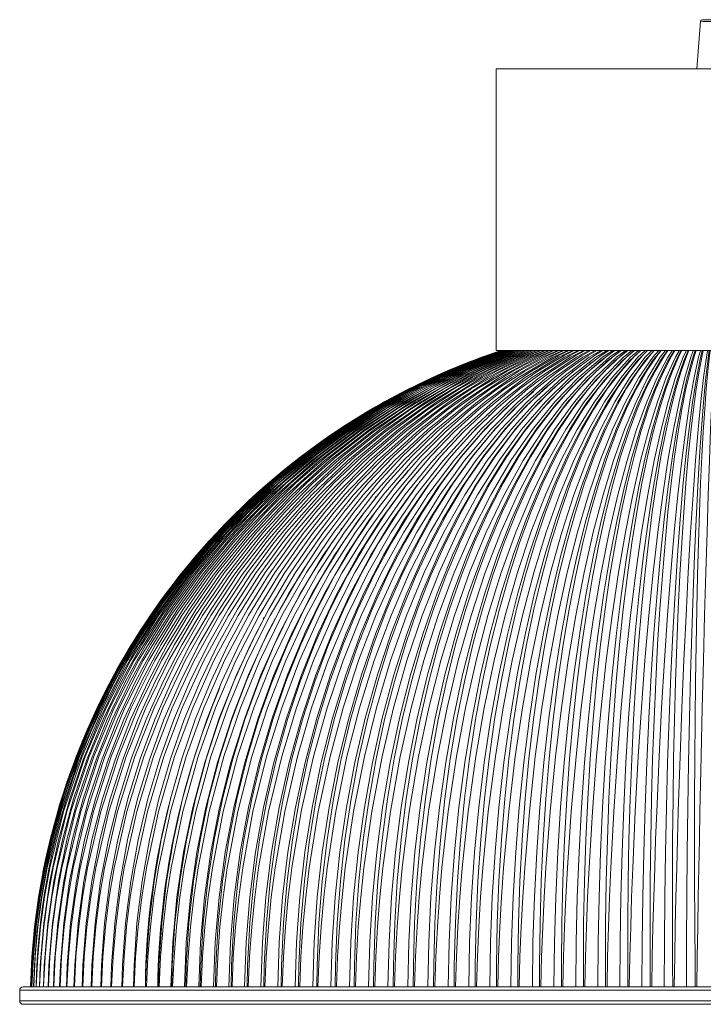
# Model space of a CAD drawing. Header units: millimetres. Extents: x -208 to 649, y -1708 to 186.
# Tile 9 of 22: x 251 to 445, y -1706 to -1426. Entities that reach past the tile are written whole.
import ezdxf

# ---------------------------------------------------------------- set-up
doc = ezdxf.new("R2010")
doc.units = ezdxf.units.MM

msp = doc.modelspace()

# ---------------------------------------------------------------- linework, layer by layer
at = {"color": 7, "linetype": 'Continuous', "lineweight": 15}
for p, q in [((444.31, -1426.47), (443.23, -1440.01)), ((444.81, -1426.01), (447.25, -1426.01)), ((386.21, -1440.01), (386.21, -1520.01)), ((513.21, -1440.01), (386.21, -1440.01)), ((513.21, -1520.01), (386.21, -1520.01)), ((417.69, -1521.6), (417.42, -1521.8)), ((413.1, -1523.6), (412.84, -1523.8)), ((408.19, -1525.83), (407.89, -1526.06)), ((402.83, -1528.41), (402.55, -1528.64)), ((397.12, -1531.3), (396.81, -1531.57)), ((390.94, -1534.64), (390.64, -1534.91)), ((384.29, -1538.48), (383.99, -1538.76)), ((377.14, -1542.92), (376.81, -1543.25)), ((369.4, -1548.14), (369.09, -1548.47)), ((361.1, -1554.25), (360.79, -1554.6)), ((352.09, -1561.6), (351.79, -1561.97)), ((342.33, -1570.54), (342.04, -1570.94)), ((331.77, -1581.61), (331.5, -1582.04)), ((320.2, -1596), (319.97, -1596.44)), ((251.71, -1700.92), (647.71, -1700.92)), ((250.71, -1701.92), (250.71, -1704.92)), ((647.71, -1705.92), (251.71, -1705.92))]:
    msp.add_line(p, q, dxfattribs=at)
at = {"color": 8, "linetype": 'Continuous', "lineweight": 15}
for p, q in [((648.71, -1701.92), (250.71, -1701.92)), ((250.71, -1704.92), (648.71, -1704.92))]:
    msp.add_line(p, q, dxfattribs=at)
at = {"color": 7, "linetype": 'Continuous', "lineweight": 15, "flags": 128}
for points in [[(387.76, -1520.12), (382.02, -1521.98), (368.03, -1527.75), (354.54, -1534.58), (341.53, -1542.48), (329.25, -1551.31), (317.69, -1561.06), (306.91, -1571.68), (296.92, -1583.16), (287.91, -1595.31), (279.82, -1608.19), (272.79, -1621.59), (266.81, -1635.48), (261.55, -1651.07), (259.4, -1659.07), (257.59, -1667.16), (256.09, -1675.49), (254.96, -1683.89), (254.18, -1692.38), (253.78, -1700.92)], [(387.81, -1520.12), (382.07, -1521.98), (368.1, -1527.75), (354.62, -1534.58), (341.62, -1542.48), (329.35, -1551.31), (317.79, -1561.06), (307.02, -1571.68), (297.04, -1583.16), (288.03, -1595.31), (279.94, -1608.19), (272.91, -1621.59), (266.93, -1635.48), (261.67, -1651.07), (259.51, -1659.07), (257.7, -1667.16), (256.2, -1675.49), (255.07, -1683.89), (254.29, -1692.38), (253.88, -1700.92)], [(387.93, -1520.12), (382.2, -1521.98), (368.26, -1527.75), (354.8, -1534.58), (341.83, -1542.48), (329.58, -1551.31), (318.04, -1561.06), (307.28, -1571.68), (297.32, -1583.16), (288.32, -1595.31), (280.24, -1608.19), (273.22, -1621.59), (267.25, -1635.48), (261.99, -1651.07), (259.83, -1659.07), (258.02, -1667.16), (256.52, -1675.49), (255.38, -1683.89), (254.6, -1692.38), (254.19, -1700.92)], [(388.12, -1520.12), (382.41, -1521.98), (368.51, -1527.75), (355.05, -1534.6), (342.15, -1542.48), (329.93, -1551.31), (318.43, -1561.06), (307.67, -1571.71), (297.76, -1583.16), (288.76, -1595.35), (280.73, -1608.19), (273.72, -1621.59), (267.76, -1635.48), (262.49, -1651.13), (258.55, -1667.16), (257.05, -1675.5), (255.91, -1683.89), (255.12, -1692.39), (254.71, -1700.92)], [(388.37, -1520.12), (382.68, -1521.98), (368.84, -1527.75), (355.43, -1534.6), (342.59, -1542.48), (330.42, -1551.31), (318.96, -1561.06), (308.24, -1571.71), (298.37, -1583.16), (289.4, -1595.35), (281.39, -1608.19), (274.41, -1621.59), (268.47, -1635.48), (263.21, -1651.13), (259.28, -1667.16), (257.78, -1675.5), (256.64, -1683.89), (255.85, -1692.39), (255.44, -1700.92)], [(256.31, -1700.92), (256.54, -1694.89), (257.56, -1682.87), (259.3, -1670.94), (261.77, -1659.14), (264.95, -1647.52), (268.83, -1636.12), (273.4, -1624.98), (278.64, -1614.15), (284.53, -1603.67), (291.05, -1593.58), (298.17, -1583.91), (305.86, -1574.7), (314.11, -1565.99), (322.86, -1557.81), (332.1, -1550.19), (341.79, -1543.17), (351.89, -1536.75), (362.36, -1530.98), (373.16, -1525.88), (384.25, -1521.45), (388.47, -1520.07)], [(388.68, -1520.12), (383.03, -1521.98), (369.25, -1527.75), (355.92, -1534.6), (343.14, -1542.48), (331.03, -1551.31), (319.63, -1561.06), (308.96, -1571.71), (299.14, -1583.16), (290.21, -1595.35), (282.24, -1608.19), (275.29, -1621.59), (269.37, -1635.48), (264.13, -1651.13), (260.21, -1667.16), (258.72, -1675.5), (257.58, -1683.89), (256.79, -1692.39), (256.38, -1700.92)], [(257.44, -1700.92), (257.67, -1694.89), (258.68, -1682.87), (260.41, -1670.94), (262.85, -1659.14), (266.01, -1647.52), (269.87, -1636.12), (274.41, -1624.98), (279.62, -1614.15), (285.47, -1603.67), (291.95, -1593.58), (299.03, -1583.91), (306.68, -1574.7), (314.87, -1565.99), (323.58, -1557.81), (332.76, -1550.19), (342.39, -1543.17), (352.43, -1536.75), (362.84, -1530.98), (373.59, -1525.88), (384.62, -1521.45), (388.81, -1520.07)], [(388.95, -1520.16), (383.45, -1521.98), (369.76, -1527.75), (356.5, -1534.6), (343.8, -1542.48), (331.77, -1551.31), (320.43, -1561.06), (309.83, -1571.71), (300.07, -1583.16), (291.19, -1595.35), (283.27, -1608.19), (276.35, -1621.59), (270.46, -1635.48), (265.25, -1651.13), (261.35, -1667.16), (259.86, -1675.5), (258.73, -1683.89), (257.94, -1692.39), (257.52, -1700.92)], [(258.78, -1700.92), (259, -1694.89), (260, -1682.87), (261.71, -1670.94), (264.14, -1659.14), (267.27, -1647.52), (271.1, -1636.12), (275.61, -1624.98), (280.78, -1614.15), (286.59, -1603.67), (293.02, -1593.58), (300.05, -1583.91), (307.64, -1574.7), (315.78, -1565.99), (324.42, -1557.81), (333.55, -1550.19), (343.11, -1543.17), (353.09, -1536.75), (363.43, -1530.98), (374.1, -1525.88), (385.05, -1521.45), (389.22, -1520.07)], [(389.51, -1520.12), (383.93, -1521.98), (370.35, -1527.75), (357.19, -1534.6), (344.58, -1542.48), (332.64, -1551.31), (321.38, -1561.06), (310.86, -1571.71), (301.16, -1583.16), (292.34, -1595.35), (284.47, -1608.19), (277.6, -1621.59), (271.75, -1635.48), (266.57, -1651.13), (262.69, -1667.16), (261.21, -1675.5), (260.08, -1683.89), (259.29, -1692.39), (258.87, -1700.92)], [(260.32, -1700.92), (260.54, -1694.89), (261.52, -1682.87), (263.22, -1670.94), (265.62, -1659.14), (268.73, -1647.52), (272.52, -1636.12), (276.99, -1624.98), (282.12, -1614.15), (287.88, -1603.67), (294.26, -1593.58), (301.22, -1583.91), (308.76, -1574.7), (316.83, -1565.99), (325.41, -1557.81), (334.46, -1550.19), (343.95, -1543.17), (353.84, -1536.75), (364.1, -1530.98), (374.69, -1525.88), (385.56, -1521.45), (389.69, -1520.07)], [(390.02, -1520.12), (384.49, -1521.98), (371.02, -1527.75), (357.98, -1534.6), (345.47, -1542.48), (333.63, -1551.31), (322.46, -1561.06), (312.03, -1571.71), (302.4, -1583.16), (293.66, -1595.35), (285.85, -1608.19), (279.03, -1621.59), (273.23, -1635.48), (268.09, -1651.13), (264.23, -1667.16), (262.75, -1675.5), (261.63, -1683.89), (260.84, -1692.39), (260.43, -1700.92)], [(262.06, -1700.92), (262.28, -1694.89), (263.25, -1682.87), (264.92, -1670.94), (267.3, -1659.14), (270.38, -1647.52), (274.13, -1636.12), (278.56, -1624.98), (283.63, -1614.15), (289.34, -1603.67), (295.66, -1593.58), (302.56, -1583.91), (310.03, -1574.7), (318.02, -1565.99), (326.52, -1557.81), (335.49, -1550.19), (344.9, -1543.17), (354.7, -1536.75), (364.87, -1530.98), (375.36, -1525.88), (386.13, -1521.45), (390.23, -1520.07)], [(390.6, -1520.12), (385.12, -1521.98), (371.78, -1527.75), (358.86, -1534.6), (346.48, -1542.48), (334.74, -1551.31), (323.68, -1561.06), (313.34, -1571.71), (303.81, -1583.16), (295.15, -1595.35), (287.41, -1608.19), (280.65, -1621.59), (274.89, -1635.48), (269.79, -1651.13), (265.96, -1667.16), (264.5, -1675.5), (263.38, -1683.89), (262.6, -1692.39), (262.18, -1700.92)], [(264.01, -1700.92), (264.22, -1694.89), (265.17, -1682.87), (266.83, -1670.94), (269.18, -1659.14), (272.22, -1647.52), (275.93, -1636.12), (280.31, -1624.98), (285.33, -1614.15), (290.98, -1603.67), (297.23, -1593.58), (304.06, -1583.91), (311.45, -1574.7), (319.36, -1565.99), (327.77, -1557.81), (336.65, -1550.19), (345.95, -1543.17), (355.66, -1536.75), (365.72, -1530.98), (376.11, -1525.88), (386.77, -1521.45), (390.83, -1520.07)], [(391.24, -1520.12), (385.82, -1521.98), (372.62, -1527.75), (359.84, -1534.6), (347.59, -1542.48), (335.98, -1551.31), (325.04, -1561.06), (314.81, -1571.71), (305.37, -1583.16), (296.8, -1595.35), (289.14, -1608.19), (282.45, -1621.59), (276.75, -1635.48), (271.7, -1651.13), (267.9, -1667.16), (266.45, -1675.5), (265.34, -1683.89), (264.56, -1692.39), (264.14, -1700.92)], [(266.15, -1700.92), (266.36, -1694.89), (267.3, -1682.87), (268.93, -1670.94), (271.25, -1659.14), (274.25, -1647.52), (277.92, -1636.12), (282.24, -1624.98), (287.2, -1614.15), (292.78, -1603.67), (298.96, -1593.58), (305.71, -1583.91), (313.01, -1574.7), (320.83, -1565.99), (329.15, -1557.81), (337.92, -1550.19), (347.13, -1543.17), (356.72, -1536.75), (366.67, -1530.98), (376.94, -1525.88), (387.48, -1521.45), (391.49, -1520.07)], [(391.94, -1520.12), (386.59, -1521.98), (373.55, -1527.75), (360.92, -1534.6), (348.81, -1542.48), (337.34, -1551.31), (326.53, -1561.06), (316.41, -1571.71), (307.09, -1583.16), (298.62, -1595.35), (291.04, -1608.19), (284.42, -1621.59), (278.79, -1635.48), (273.79, -1651.13), (270.03, -1667.16), (268.59, -1675.5), (267.49, -1683.89), (266.71, -1692.39), (266.3, -1700.92)], [(268.49, -1700.92), (268.7, -1694.89), (269.62, -1682.87), (271.22, -1670.94), (273.51, -1659.14), (276.47, -1647.52), (280.09, -1636.12), (284.35, -1624.98), (289.25, -1614.15), (294.75, -1603.67), (300.85, -1593.58), (307.52, -1583.91), (314.72, -1574.7), (322.45, -1565.99), (330.66, -1557.81), (339.32, -1550.19), (348.41, -1543.17), (357.88, -1536.75), (367.7, -1530.98), (377.84, -1525.88), (388.26, -1521.45), (392.22, -1520.07)], [(392.7, -1520.12), (387.42, -1521.98), (374.55, -1527.75), (362.09, -1534.6), (350.14, -1542.48), (338.82, -1551.31), (328.15, -1561.06), (318.17, -1571.71), (308.96, -1583.16), (300.59, -1595.35), (293.11, -1608.19), (286.58, -1621.59), (281.01, -1635.48), (276.07, -1651.13), (272.35, -1667.16), (270.93, -1675.5), (269.83, -1683.89), (269.07, -1692.39), (268.65, -1700.92)], [(271.03, -1700.92), (271.23, -1694.89), (272.13, -1682.87), (273.71, -1670.94), (275.96, -1659.14), (278.87, -1647.52), (282.44, -1636.12), (286.64, -1624.98), (291.46, -1614.15), (296.89, -1603.67), (302.9, -1593.58), (309.47, -1583.91), (316.58, -1574.7), (324.2, -1565.99), (332.29, -1557.81), (340.83, -1550.19), (349.79, -1543.17), (359.14, -1536.75), (368.83, -1530.98), (378.83, -1525.88), (389.1, -1521.45), (393.01, -1520.07)], [(393.53, -1520.12), (388.32, -1521.98), (375.64, -1527.75), (363.36, -1534.6), (351.58, -1542.48), (340.42, -1551.31), (329.9, -1561.06), (320.06, -1571.71), (310.98, -1583.16), (302.73, -1595.35), (295.35, -1608.19), (288.9, -1621.59), (283.41, -1635.48), (278.53, -1651.13), (274.86, -1667.16), (273.45, -1675.5), (272.37, -1683.89), (271.61, -1692.39), (271.2, -1700.92)], [(273.75, -1700.92), (273.95, -1694.89), (274.83, -1682.87), (276.38, -1670.94), (278.6, -1659.14), (281.46, -1647.52), (284.97, -1636.12), (289.1, -1624.98), (293.85, -1614.15), (299.19, -1603.67), (305.11, -1593.58), (311.58, -1583.91), (318.58, -1574.7), (326.08, -1565.99), (334.05, -1557.81), (342.47, -1550.19), (351.29, -1543.17), (360.49, -1536.75), (370.04, -1530.98), (379.89, -1525.88), (390.01, -1521.45), (393.85, -1520.07)], [(394.41, -1520.12), (389.29, -1521.98), (376.81, -1527.75), (364.72, -1534.6), (353.13, -1542.48), (342.14, -1551.31), (331.78, -1561.06), (322.09, -1571.71), (313.15, -1583.16), (305.02, -1595.35), (297.75, -1608.19), (291.4, -1621.59), (285.99, -1635.48), (281.18, -1651.13), (277.56, -1667.16), (276.17, -1675.5), (275.1, -1683.89), (274.35, -1692.39), (273.94, -1700.92)], [(276.67, -1700.92), (276.86, -1694.89), (277.72, -1682.87), (279.24, -1670.94), (281.41, -1659.14), (284.23, -1647.52), (287.67, -1636.12), (291.74, -1624.98), (296.41, -1614.15), (301.66, -1603.67), (307.48, -1593.58), (313.84, -1583.91), (320.72, -1574.7), (328.1, -1565.99), (335.94, -1557.81), (344.21, -1550.19), (352.89, -1543.17), (361.94, -1536.75), (371.33, -1530.98), (381.02, -1525.88), (390.98, -1521.45), (394.76, -1520.07)], [(395.35, -1520.12), (390.32, -1521.98), (378.05, -1527.75), (366.17, -1534.6), (354.77, -1542.48), (343.97, -1551.31), (333.78, -1561.06), (324.25, -1571.71), (315.47, -1583.16), (307.47, -1595.35), (300.32, -1608.19), (294.07, -1621.59), (288.75, -1635.48), (284.01, -1651.13), (280.44, -1667.16), (279.07, -1675.5), (278.02, -1683.89), (277.27, -1692.39), (276.86, -1700.92)], [(279.77, -1700.92), (279.95, -1694.89), (280.79, -1682.87), (282.28, -1670.94), (284.41, -1659.14), (287.17, -1647.52), (290.55, -1636.12), (294.54, -1624.98), (299.12, -1614.15), (304.28, -1603.67), (309.99, -1593.58), (316.24, -1583.91), (323, -1574.7), (330.24, -1565.99), (337.94, -1557.81), (346.07, -1550.19), (354.6, -1543.17), (363.49, -1536.75), (372.71, -1530.98), (382.23, -1525.88), (392.01, -1521.45), (395.73, -1520.07)], [(396.36, -1520.12), (391.41, -1521.98), (379.37, -1527.75), (367.71, -1534.6), (356.52, -1542.48), (345.91, -1551.31), (335.91, -1561.06), (326.56, -1571.71), (317.92, -1583.16), (310.07, -1595.35), (303.05, -1608.19), (296.91, -1621.59), (291.67, -1635.48), (287.02, -1651.13), (283.51, -1667.16), (282.16, -1675.5), (281.12, -1683.89), (280.38, -1692.39), (279.97, -1700.92)], [(283.05, -1700.92), (283.22, -1694.89), (284.05, -1682.87), (285.5, -1670.94), (287.59, -1659.14), (290.29, -1647.52), (293.6, -1636.12), (297.51, -1624.98), (302, -1614.15), (307.06, -1603.67), (312.66, -1593.58), (318.79, -1583.91), (325.41, -1574.7), (332.52, -1565.99), (340.07, -1557.81), (348.04, -1550.19), (356.4, -1543.17), (365.12, -1536.75), (374.17, -1530.98), (383.51, -1525.88), (393.11, -1521.45), (396.75, -1520.07)], [(397.41, -1520.12), (392.57, -1521.98), (380.77, -1527.75), (369.33, -1534.6), (358.37, -1542.48), (347.97, -1551.31), (338.16, -1561.06), (328.99, -1571.71), (320.53, -1583.16), (312.83, -1595.35), (305.93, -1608.19), (299.91, -1621.59), (294.77, -1635.48), (290.2, -1651.13), (286.75, -1667.16), (285.42, -1675.5), (284.4, -1683.89), (283.67, -1692.39), (283.27, -1700.92)], [(286.51, -1700.92), (286.68, -1694.89), (287.48, -1682.87), (288.9, -1670.94), (290.94, -1659.14), (293.58, -1647.52), (296.82, -1636.12), (300.65, -1624.98), (305.04, -1614.15), (309.99, -1603.67), (315.47, -1593.58), (321.47, -1583.91), (327.96, -1574.7), (334.92, -1565.99), (342.31, -1557.81), (350.12, -1550.19), (358.31, -1543.17), (366.85, -1536.75), (375.71, -1530.98), (384.86, -1525.88), (394.26, -1521.45), (397.84, -1520.07)], [(398.53, -1520.12), (393.79, -1521.98), (382.24, -1527.75), (371.05, -1534.6), (360.31, -1542.48), (350.13, -1551.31), (340.54, -1561.06), (331.55, -1571.71), (323.26, -1583.16), (315.72, -1595.35), (308.97, -1608.19), (303.07, -1621.59), (298.03, -1635.48), (293.55, -1651.13), (290.17, -1667.16), (288.86, -1675.5), (287.86, -1683.89), (287.13, -1692.39), (286.74, -1700.92)], [(290.14, -1700.92), (290.31, -1694.89), (291.08, -1682.87), (292.47, -1670.94), (294.46, -1659.14), (297.04, -1647.52), (300.2, -1636.12), (303.94, -1624.98), (308.23, -1614.15), (313.07, -1603.67), (318.43, -1593.58), (324.29, -1583.91), (330.64, -1574.7), (337.44, -1565.99), (344.67, -1557.81), (352.3, -1550.19), (360.32, -1543.17), (368.67, -1536.75), (377.34, -1530.98), (386.28, -1525.88), (395.48, -1521.45), (398.97, -1520.07)], [(399.7, -1520.12), (395.07, -1521.98), (383.78, -1527.75), (372.84, -1534.6), (362.35, -1542.48), (352.41, -1551.31), (343.02, -1561.06), (334.24, -1571.71), (326.14, -1583.16), (318.76, -1595.35), (312.16, -1608.19), (306.39, -1621.59), (301.46, -1635.48), (297.07, -1651.13), (293.75, -1667.16), (292.48, -1675.5), (291.49, -1683.89), (290.78, -1692.39), (290.38, -1700.92)], [(293.95, -1700.92), (294.11, -1694.89), (294.86, -1682.87), (296.21, -1670.94), (298.14, -1659.14), (300.66, -1647.52), (303.74, -1636.12), (307.39, -1624.98), (311.58, -1614.15), (316.3, -1603.67), (321.53, -1593.58), (327.25, -1583.91), (333.44, -1574.7), (340.08, -1565.99), (347.14, -1557.81), (354.59, -1550.19), (362.42, -1543.17), (370.57, -1536.75), (379.03, -1530.98), (387.77, -1525.88), (396.75, -1521.45), (400.16, -1520.07)], [(400.92, -1520.12), (396.4, -1521.98), (385.39, -1527.75), (374.72, -1534.6), (364.49, -1542.48), (354.78, -1551.31), (345.63, -1561.06), (337.05, -1571.71), (329.14, -1583.16), (321.95, -1595.35), (315.5, -1608.19), (309.86, -1621.59), (305.04, -1635.48), (300.76, -1651.13), (297.51, -1667.16), (296.26, -1675.5), (295.29, -1683.89), (294.59, -1692.39), (294.2, -1700.92)], [(297.92, -1700.92), (298.07, -1694.89), (298.8, -1682.87), (300.11, -1670.94), (301.99, -1659.14), (304.44, -1647.52), (307.44, -1636.12), (310.99, -1624.98), (315.07, -1614.15), (319.67, -1603.67), (324.76, -1593.58), (330.34, -1583.91), (336.37, -1574.7), (342.84, -1565.99), (349.72, -1557.81), (356.99, -1550.19), (364.61, -1543.17), (372.56, -1536.75), (380.81, -1530.98), (389.33, -1525.88), (398.08, -1521.45), (401.41, -1520.07)], [(402.2, -1520.12), (397.8, -1521.98), (387.08, -1527.75), (376.68, -1534.6), (366.71, -1542.48), (357.26, -1551.31), (348.34, -1561.06), (339.99, -1571.71), (332.28, -1583.16), (325.26, -1595.35), (318.98, -1608.19), (313.48, -1621.59), (308.78, -1635.48), (304.6, -1651.13), (301.43, -1667.16), (300.2, -1675.5), (299.25, -1683.89), (298.57, -1692.39), (298.18, -1700.92)], [(302.06, -1700.92), (302.2, -1694.89), (302.9, -1682.87), (304.17, -1670.94), (306, -1659.14), (308.37, -1647.52), (311.29, -1636.12), (314.74, -1624.98), (318.71, -1614.15), (323.18, -1603.67), (328.13, -1593.58), (333.55, -1583.91), (339.42, -1574.7), (345.72, -1565.99), (352.41, -1557.81), (359.48, -1550.19), (366.89, -1543.17), (374.63, -1536.75), (382.66, -1530.98), (390.95, -1525.88), (399.46, -1521.45), (402.7, -1520.07)], [(403.52, -1520.12), (399.25, -1521.98), (388.82, -1527.75), (378.72, -1534.6), (369.03, -1542.48), (359.84, -1551.31), (351.16, -1561.06), (343.04, -1571.71), (335.54, -1583.16), (328.72, -1595.35), (322.6, -1608.19), (317.25, -1621.59), (312.67, -1635.48), (308.6, -1651.13), (305.5, -1667.16), (304.31, -1675.5), (303.38, -1683.89), (302.71, -1692.39), (302.33, -1700.92)], [(306.35, -1700.92), (306.49, -1694.89), (307.16, -1682.87), (308.39, -1670.94), (310.16, -1659.14), (312.46, -1647.52), (315.29, -1636.12), (318.63, -1624.98), (322.48, -1614.15), (326.82, -1603.67), (331.63, -1593.58), (336.89, -1583.91), (342.59, -1574.7), (348.7, -1565.99), (355.2, -1557.81), (362.06, -1550.19), (369.27, -1543.17), (376.78, -1536.75), (384.58, -1530.98), (392.63, -1525.88), (400.9, -1521.45), (404.05, -1520.07)], [(404.9, -1520.12), (400.75, -1521.98), (390.64, -1527.75), (380.84, -1534.6), (371.43, -1542.48), (362.51, -1551.31), (354.09, -1561.06), (346.2, -1571.71), (338.92, -1583.16), (332.3, -1595.35), (326.36, -1608.19), (321.16, -1621.59), (316.71, -1635.48), (312.75, -1651.13), (309.74, -1667.16), (308.57, -1675.5), (307.66, -1683.89), (307, -1692.39), (306.63, -1700.92)], [(310.8, -1700.92), (310.93, -1694.89), (311.58, -1682.87), (312.76, -1670.94), (314.47, -1659.14), (316.69, -1647.52), (319.43, -1636.12), (322.67, -1624.98), (326.4, -1614.15), (330.6, -1603.67), (335.26, -1593.58), (340.35, -1583.91), (345.87, -1574.7), (351.8, -1565.99), (358.09, -1557.81), (364.75, -1550.19), (371.73, -1543.17), (379.01, -1536.75), (386.57, -1530.98), (394.37, -1525.88), (402.39, -1521.45), (405.45, -1520.07)], [(406.32, -1520.12), (402.31, -1521.98), (392.52, -1527.75), (383.02, -1534.6), (373.92, -1542.48), (365.27, -1551.31), (357.12, -1561.06), (349.48, -1571.71), (342.43, -1583.16), (336, -1595.35), (330.24, -1608.19), (325.2, -1621.59), (320.89, -1635.48), (317.04, -1651.13), (314.12, -1667.16), (312.98, -1675.5), (312.1, -1683.89), (311.45, -1692.39), (311.09, -1700.92)], [(315.39, -1700.92), (315.51, -1694.89), (316.14, -1682.87), (317.27, -1670.94), (318.92, -1659.14), (321.07, -1647.52), (323.71, -1636.12), (326.84, -1624.98), (330.44, -1614.15), (334.5, -1603.67), (339, -1593.58), (343.93, -1583.91), (349.27, -1574.7), (354.99, -1565.99), (361.08, -1557.81), (367.52, -1550.19), (374.27, -1543.17), (381.32, -1536.75), (388.63, -1530.98), (396.18, -1525.88), (403.94, -1521.45), (406.89, -1520.07)], [(407.79, -1520.12), (403.91, -1521.98), (394.45, -1527.75), (385.28, -1534.6), (376.48, -1542.48), (368.13, -1551.31), (360.25, -1561.06), (352.86, -1571.71), (346.04, -1583.16), (339.83, -1595.35), (334.26, -1608.19), (329.38, -1621.59), (325.21, -1635.48), (321.48, -1651.13), (318.64, -1667.16), (317.54, -1675.5), (316.68, -1683.89), (316.05, -1692.39), (315.69, -1700.92)], [(320.13, -1700.92), (320.25, -1694.89), (320.84, -1682.87), (321.93, -1670.94), (323.52, -1659.14), (325.58, -1647.52), (328.13, -1636.12), (331.14, -1624.98), (334.61, -1614.15), (338.53, -1603.67), (342.87, -1593.58), (347.62, -1583.91), (352.77, -1574.7), (358.29, -1565.99), (364.17, -1557.81), (370.38, -1550.19), (376.9, -1543.17), (383.69, -1536.75), (390.75, -1530.98), (398.04, -1525.88), (405.53, -1521.45), (408.38, -1520.07)], [(409.31, -1520.12), (405.57, -1521.98), (396.45, -1527.75), (387.61, -1534.6), (379.13, -1542.48), (371.08, -1551.31), (363.47, -1561.06), (356.35, -1571.71), (349.77, -1583.16), (343.78, -1595.35), (338.4, -1608.19), (333.69, -1621.59), (329.66, -1635.48), (326.05, -1651.13), (323.31, -1667.16), (322.24, -1675.5), (321.41, -1683.89), (320.79, -1692.39), (320.44, -1700.92)], [(325.01, -1700.92), (325.12, -1694.89), (325.68, -1682.87), (326.73, -1670.94), (328.24, -1659.14), (330.23, -1647.52), (332.68, -1636.12), (335.57, -1624.98), (338.91, -1614.15), (342.67, -1603.67), (346.85, -1593.58), (351.42, -1583.91), (356.38, -1574.7), (361.69, -1565.99), (367.35, -1557.81), (373.32, -1550.19), (379.6, -1543.17), (386.14, -1536.75), (392.94, -1530.98), (399.95, -1525.88), (407.17, -1521.45), (409.91, -1520.07)], [(410.87, -1520.12), (407.27, -1521.98), (398.51, -1527.75), (390.01, -1534.6), (381.85, -1542.48), (374.1, -1551.31), (366.79, -1561.06), (359.94, -1571.71), (353.61, -1583.16), (347.84, -1595.35), (342.66, -1608.19), (338.12, -1621.59), (334.24, -1635.48), (330.76, -1651.13), (328.11, -1667.16), (327.08, -1675.5), (326.27, -1683.89), (325.67, -1692.39), (325.33, -1700.92)], [(330.02, -1700.92), (330.12, -1694.89), (330.66, -1682.87), (331.65, -1670.94), (333.1, -1659.14), (335.01, -1647.52), (337.35, -1636.12), (340.12, -1624.98), (343.32, -1614.15), (346.93, -1603.67), (350.94, -1593.58), (355.33, -1583.91), (360.08, -1574.7), (365.19, -1565.99), (370.61, -1557.81), (376.35, -1550.19), (382.37, -1543.17), (388.66, -1536.75), (395.18, -1530.98), (401.92, -1525.88), (408.85, -1521.45), (411.49, -1520.07)], [(412.47, -1520.12), (409.02, -1521.98), (400.62, -1527.75), (392.47, -1534.6), (384.64, -1542.48), (377.21, -1551.31), (370.2, -1561.06), (363.62, -1571.71), (357.54, -1583.16), (352.01, -1595.35), (347.03, -1608.19), (342.67, -1621.59), (338.94, -1635.48), (335.6, -1651.13), (333.04, -1667.16), (332.05, -1675.5), (331.26, -1683.89), (330.68, -1692.39), (330.35, -1700.92)], [(335.16, -1700.92), (335.25, -1694.89), (335.76, -1682.87), (336.7, -1670.94), (338.09, -1659.14), (339.9, -1647.52), (342.14, -1636.12), (344.79, -1624.98), (347.85, -1614.15), (351.3, -1603.67), (355.14, -1593.58), (359.34, -1583.91), (363.88, -1574.7), (368.77, -1565.99), (373.97, -1557.81), (379.46, -1550.19), (385.22, -1543.17), (391.24, -1536.75), (397.49, -1530.98), (403.94, -1525.88), (410.58, -1521.45), (413.1, -1520.07)], [(414.11, -1520.12), (410.81, -1521.98), (402.78, -1527.75), (394.99, -1534.6), (387.5, -1542.48), (380.4, -1551.31), (373.69, -1561.06), (367.4, -1571.71), (361.58, -1583.16), (356.28, -1595.35), (351.52, -1608.19), (347.34, -1621.59), (343.76, -1635.48), (340.55, -1651.13), (338.1, -1667.16), (337.14, -1675.5), (336.38, -1683.89), (335.82, -1692.39), (335.5, -1700.92)], [(340.42, -1700.92), (340.51, -1694.89), (340.98, -1682.87), (341.88, -1670.94), (343.19, -1659.14), (344.92, -1647.52), (347.05, -1636.12), (349.58, -1624.98), (352.49, -1614.15), (355.78, -1603.67), (359.44, -1593.58), (363.44, -1583.91), (367.78, -1574.7), (372.44, -1565.99), (377.4, -1557.81), (382.64, -1550.19), (388.14, -1543.17), (393.89, -1536.75), (399.85, -1530.98), (406.01, -1525.88), (412.35, -1521.45), (414.76, -1520.07)], [(415.78, -1520.12), (412.65, -1521.98), (404.99, -1527.75), (397.56, -1534.6), (390.43, -1542.48), (383.66, -1551.31), (377.26, -1561.06), (371.26, -1571.71), (365.71, -1583.16), (360.65, -1595.35), (356.11, -1608.19), (352.12, -1621.59), (348.7, -1635.48), (345.63, -1651.13), (343.28, -1667.16), (342.35, -1675.5), (341.63, -1683.89), (341.08, -1692.39), (340.77, -1700.92)], [(345.8, -1700.92), (345.88, -1694.89), (346.32, -1682.87), (347.17, -1670.94), (348.41, -1659.14), (350.05, -1647.52), (352.06, -1636.12), (354.46, -1624.98), (357.23, -1614.15), (360.36, -1603.67), (363.83, -1593.58), (367.64, -1583.91), (371.76, -1574.7), (376.19, -1565.99), (380.91, -1557.81), (385.89, -1550.19), (391.13, -1543.17), (396.59, -1536.75), (402.27, -1530.98), (408.13, -1525.88), (414.16, -1521.45), (416.45, -1520.07)], [(417.5, -1520.12), (414.52, -1521.98), (407.25, -1527.75), (400.2, -1534.6), (393.42, -1542.48), (386.99, -1551.31), (380.91, -1561.06), (375.21, -1571.71), (369.93, -1583.16), (365.12, -1595.35), (360.8, -1608.19), (357, -1621.59), (353.74, -1635.48), (350.81, -1651.13), (348.57, -1667.16), (347.68, -1675.5), (346.99, -1683.89), (346.46, -1692.39), (346.15, -1700.92)], [(351.29, -1700.92), (351.36, -1694.89), (351.77, -1682.87), (352.57, -1670.94), (353.74, -1659.14), (355.28, -1647.52), (357.19, -1636.12), (359.45, -1624.98), (362.07, -1614.15), (365.03, -1603.67), (368.32, -1593.58), (371.92, -1583.91), (375.83, -1574.7), (380.02, -1565.99), (384.49, -1557.81), (389.21, -1550.19), (394.17, -1543.17), (399.35, -1536.75), (404.73, -1530.98), (410.29, -1525.88), (416, -1521.45), (418.18, -1520.07)], [(419.25, -1520.12), (416.43, -1521.98), (409.56, -1527.75), (402.89, -1534.6), (396.48, -1542.48), (390.39, -1551.31), (384.63, -1561.06), (379.24, -1571.71), (374.24, -1583.16), (369.68, -1595.35), (365.58, -1608.19), (361.98, -1621.59), (358.88, -1635.48), (356.1, -1651.13), (353.96, -1667.16), (353.12, -1675.5), (352.45, -1683.89), (351.95, -1692.39), (351.65, -1700.92)], [(417.43, -1521.89), (415.85, -1523.01), (409.68, -1528.44), (403.62, -1534.85), (397.74, -1542.23), (392.4, -1550.06), (387.3, -1558.7), (382.48, -1568.12), (377.98, -1578.25), (373.82, -1589.03), (370.05, -1600.39), (366.68, -1612.25), (363.74, -1624.53), (361.24, -1637.13), (359.18, -1649.96), (357.6, -1662.71), (356.45, -1675.5), (355.73, -1688.26), (355.42, -1700.92)], [(356.89, -1700.92), (356.95, -1694.89), (357.33, -1682.87), (358.07, -1670.94), (359.17, -1659.14), (360.61, -1647.52), (362.41, -1636.12), (364.54, -1624.98), (367.01, -1614.15), (369.79, -1603.67), (372.89, -1593.58), (376.29, -1583.91), (379.97, -1574.7), (383.93, -1565.99), (388.14, -1557.81), (392.6, -1550.19), (397.28, -1543.17), (402.17, -1536.75), (407.24, -1530.98), (412.49, -1525.88), (417.89, -1521.45), (419.94, -1520.07)], [(421.03, -1520.12), (418.38, -1521.98), (411.91, -1527.75), (405.63, -1534.6), (399.59, -1542.48), (393.85, -1551.31), (388.43, -1561.06), (383.34, -1571.71), (378.63, -1583.16), (374.32, -1595.35), (370.46, -1608.19), (367.05, -1621.59), (364.13, -1635.48), (361.49, -1651.13), (359.47, -1667.16), (358.66, -1675.5), (358.03, -1683.89), (357.54, -1692.39), (357.25, -1700.92)], [(421.65, -1520.15), (417.87, -1523.01), (412.06, -1528.44), (406.37, -1534.85), (400.84, -1542.23), (395.81, -1550.06), (391.02, -1558.7), (386.48, -1568.12), (382.25, -1578.25), (378.34, -1589.03), (374.79, -1600.39), (371.62, -1612.25), (368.85, -1624.53), (366.5, -1637.13), (364.57, -1649.96), (363.08, -1662.71), (362, -1675.5), (361.32, -1688.26), (361.03, -1700.92)], [(362.59, -1700.92), (362.64, -1694.89), (362.98, -1682.87), (363.67, -1670.94), (364.69, -1659.14), (366.05, -1647.52), (367.72, -1636.12), (369.72, -1624.98), (372.03, -1614.15), (374.64, -1603.67), (377.55, -1593.58), (380.73, -1583.91), (384.19, -1574.7), (387.9, -1565.99), (391.86, -1557.81), (396.04, -1550.19), (400.44, -1543.17), (405.03, -1536.75), (409.8, -1530.98), (414.74, -1525.88), (419.81, -1521.45), (421.74, -1520.07)], [(422.84, -1520.12), (420.36, -1521.98), (414.3, -1527.75), (408.41, -1534.6), (402.75, -1542.48), (397.37, -1551.31), (392.29, -1561.06), (387.51, -1571.71), (383.09, -1583.16), (379.05, -1595.35), (375.42, -1608.19), (372.21, -1621.59), (369.46, -1635.48), (366.98, -1651.13), (365.06, -1667.16), (364.3, -1675.5), (363.7, -1683.89), (363.23, -1692.39), (362.95, -1700.92)], [(423.63, -1520.01), (419.92, -1523.01), (414.48, -1528.44), (409.16, -1534.85), (403.98, -1542.23), (399.28, -1550.06), (394.79, -1558.7), (390.55, -1568.12), (386.59, -1578.25), (382.93, -1589.03), (379.61, -1600.39), (376.65, -1612.25), (374.06, -1624.53), (371.85, -1637.13), (370.04, -1649.96), (368.65, -1662.71), (367.64, -1675.5), (367.01, -1688.26), (366.73, -1700.92)], [(368.37, -1700.92), (368.42, -1694.89), (368.73, -1682.87), (369.36, -1670.94), (370.31, -1659.14), (371.57, -1647.52), (373.12, -1636.12), (374.98, -1624.98), (377.14, -1614.15), (379.57, -1603.67), (382.28, -1593.58), (385.25, -1583.91), (388.48, -1574.7), (391.95, -1565.99), (395.64, -1557.81), (399.55, -1550.19), (403.66, -1543.17), (407.95, -1536.75), (412.41, -1530.98), (417.02, -1525.88), (421.76, -1521.45), (423.56, -1520.07)], [(424.68, -1520.12), (422.37, -1521.98), (416.72, -1527.75), (411.24, -1534.6), (405.97, -1542.48), (400.95, -1551.31), (396.21, -1561.06), (391.75, -1571.71), (387.62, -1583.16), (383.85, -1595.35), (380.45, -1608.19), (377.46, -1621.59), (374.88, -1635.48), (372.55, -1651.13), (370.75, -1667.16), (370.04, -1675.5), (369.46, -1683.89), (369.02, -1692.39), (368.75, -1700.92)], [(425.46, -1520.01), (422, -1523.01), (416.94, -1528.44), (411.99, -1534.85), (407.17, -1542.23), (402.8, -1550.06), (398.63, -1558.7), (394.68, -1568.12), (390.99, -1578.25), (387.59, -1589.03), (384.5, -1600.39), (381.75, -1612.25), (379.34, -1624.53), (377.29, -1637.13), (375.61, -1649.96), (374.31, -1662.71), (373.37, -1675.5), (372.78, -1688.26), (372.53, -1700.92)], [(374.25, -1700.92), (374.28, -1694.89), (374.57, -1682.87), (375.14, -1670.94), (376.01, -1659.14), (377.17, -1647.52), (378.61, -1636.12), (380.33, -1624.98), (382.32, -1614.15), (384.57, -1603.67), (387.08, -1593.58), (389.84, -1583.91), (392.83, -1574.7), (396.05, -1565.99), (399.48, -1557.81), (403.11, -1550.19), (406.92, -1543.17), (410.91, -1536.75), (415.05, -1530.98), (419.33, -1525.88), (423.74, -1521.45), (425.41, -1520.07)], [(426.55, -1520.12), (424.41, -1521.98), (419.19, -1527.75), (414.11, -1534.6), (409.23, -1542.48), (404.58, -1551.31), (400.19, -1561.06), (396.06, -1571.71), (392.23, -1583.16), (388.72, -1595.35), (385.57, -1608.19), (382.78, -1621.59), (380.38, -1635.48), (378.21, -1651.13), (376.53, -1667.16), (375.85, -1675.5), (375.31, -1683.89), (374.89, -1692.39), (374.63, -1700.92)], [(427.3, -1520.01), (424.11, -1523.01), (419.44, -1528.44), (414.86, -1534.85), (410.41, -1542.23), (406.37, -1550.06), (402.52, -1558.7), (398.87, -1568.12), (395.46, -1578.25), (392.32, -1589.03), (389.47, -1600.39), (386.92, -1612.25), (384.7, -1624.53), (382.8, -1637.13), (381.25, -1649.96), (380.05, -1662.71), (379.19, -1675.5), (378.64, -1688.26), (378.4, -1700.92)], [(380.21, -1700.92), (380.23, -1694.89), (380.48, -1682.87), (381, -1670.94), (381.79, -1659.14), (382.85, -1647.52), (384.17, -1636.12), (385.75, -1624.98), (387.58, -1614.15), (389.65, -1603.67), (391.96, -1593.58), (394.49, -1583.91), (397.25, -1574.7), (400.21, -1565.99), (403.37, -1557.81), (406.72, -1550.19), (410.23, -1543.17), (413.91, -1536.75), (417.73, -1530.98), (421.68, -1525.88), (425.74, -1521.45), (427.29, -1520.07)], [(428.44, -1520.12), (426.48, -1521.98), (421.68, -1527.75), (417.02, -1534.6), (412.53, -1542.48), (408.26, -1551.31), (404.22, -1561.06), (400.42, -1571.71), (396.89, -1583.16), (393.66, -1595.35), (390.75, -1608.19), (388.18, -1621.59), (385.96, -1635.48), (383.95, -1651.13), (382.38, -1667.16), (381.75, -1675.5), (381.24, -1683.89), (380.84, -1692.39), (380.59, -1700.92)], [(429.17, -1520.01), (426.25, -1523.01), (421.96, -1528.44), (417.77, -1534.85), (413.69, -1542.23), (409.99, -1550.06), (406.46, -1558.7), (403.12, -1568.12), (399.99, -1578.25), (397.11, -1589.03), (394.5, -1600.39), (392.16, -1612.25), (390.12, -1624.53), (388.39, -1637.13), (386.97, -1649.96), (385.87, -1662.71), (385.07, -1675.5), (384.57, -1688.26), (384.36, -1700.92)], [(386.24, -1700.92), (386.26, -1694.89), (386.47, -1682.87), (386.93, -1670.94), (387.65, -1659.14), (388.6, -1647.52), (389.8, -1636.12), (391.23, -1624.98), (392.9, -1614.15), (394.78, -1603.67), (396.89, -1593.58), (399.21, -1583.91), (401.72, -1574.7), (404.43, -1565.99), (407.31, -1557.81), (410.37, -1550.19), (413.59, -1543.17), (416.95, -1536.75), (420.44, -1530.98), (424.06, -1525.88), (427.78, -1521.45), (429.19, -1520.07)], [(430.36, -1520.12), (428.57, -1521.98), (424.21, -1527.75), (419.96, -1534.6), (415.87, -1542.48), (411.99, -1551.31), (408.3, -1561.06), (404.83, -1571.71), (401.61, -1583.16), (398.66, -1595.35), (395.99, -1608.19), (393.64, -1621.59), (391.6, -1635.48), (389.75, -1651.13), (388.3, -1667.16), (387.72, -1675.5), (387.24, -1683.89), (386.86, -1692.39), (386.63, -1700.92)], [(431.07, -1520.01), (428.41, -1523.01), (424.52, -1528.44), (420.71, -1534.85), (417.01, -1542.23), (413.65, -1550.06), (410.44, -1558.7), (407.41, -1568.12), (404.58, -1578.25), (401.96, -1589.03), (399.59, -1600.39), (397.47, -1612.25), (395.62, -1624.53), (394.04, -1637.13), (392.75, -1649.96), (391.75, -1662.71), (391.03, -1675.5), (390.58, -1688.26), (390.38, -1700.92)], [(392.34, -1700.92), (392.35, -1694.89), (392.53, -1682.87), (392.93, -1670.94), (393.57, -1659.14), (394.42, -1647.52), (395.49, -1636.12), (396.78, -1624.98), (398.28, -1614.15), (399.98, -1603.67), (401.88, -1593.58), (403.97, -1583.91), (406.24, -1574.7), (408.69, -1565.99), (411.3, -1557.81), (414.07, -1550.19), (416.98, -1543.17), (420.02, -1536.75), (423.18, -1530.98), (426.46, -1525.88), (429.83, -1521.45), (431.12, -1520.07)], [(432.29, -1520.12), (430.69, -1521.98), (426.76, -1527.75), (422.94, -1534.6), (419.26, -1542.48), (415.75, -1551.31), (412.42, -1561.06), (409.29, -1571.71), (406.38, -1583.16), (403.71, -1595.35), (401.3, -1608.19), (399.16, -1621.59), (397.31, -1635.48), (395.62, -1651.13), (394.29, -1667.16), (393.75, -1675.5), (393.31, -1683.89), (392.95, -1692.39), (392.73, -1700.92)], [(432.98, -1520.01), (430.59, -1523.01), (427.11, -1528.44), (423.69, -1534.85), (420.37, -1542.23), (417.35, -1550.06), (414.47, -1558.7), (411.75, -1568.12), (409.21, -1578.25), (406.86, -1589.03), (404.73, -1600.39), (402.83, -1612.25), (401.17, -1624.53), (399.75, -1637.13), (398.59, -1649.96), (397.7, -1662.71), (397.05, -1675.5), (396.64, -1688.26), (396.47, -1700.92)], [(398.5, -1700.92), (398.5, -1694.89), (398.65, -1682.87), (399, -1670.94), (399.55, -1659.14), (400.3, -1647.52), (401.25, -1636.12), (402.39, -1624.98), (403.72, -1614.15), (405.23, -1603.67), (406.92, -1593.58), (408.79, -1583.91), (410.81, -1574.7), (413, -1565.99), (415.33, -1557.81), (417.8, -1550.19), (420.4, -1543.17), (423.13, -1536.75), (425.96, -1530.98), (428.89, -1525.88), (431.91, -1521.45), (433.06, -1520.07)], [(434.25, -1520.12), (432.82, -1521.98), (429.34, -1527.75), (425.94, -1534.6), (422.67, -1542.48), (419.55, -1551.31), (416.58, -1561.06), (413.79, -1571.71), (411.2, -1583.16), (408.81, -1595.35), (406.65, -1608.19), (404.73, -1621.59), (403.07, -1635.48), (401.54, -1651.13), (400.34, -1667.16), (399.85, -1675.5), (399.44, -1683.89), (399.11, -1692.39), (398.9, -1700.92)], [(434.91, -1520.01), (432.8, -1523.01), (429.71, -1528.44), (426.69, -1534.85), (423.75, -1542.23), (421.09, -1550.06), (418.54, -1558.7), (416.13, -1568.12), (413.88, -1578.25), (411.8, -1589.03), (409.92, -1600.39), (408.24, -1612.25), (406.77, -1624.53), (405.52, -1637.13), (404.49, -1649.96), (403.7, -1662.71), (403.13, -1675.5), (402.77, -1688.26), (402.61, -1700.92)], [(404.71, -1700.92), (404.71, -1694.89), (404.82, -1682.87), (405.11, -1670.94), (405.58, -1659.14), (406.23, -1647.52), (407.05, -1636.12), (408.05, -1624.98), (409.21, -1614.15), (410.53, -1603.67), (412.01, -1593.58), (413.65, -1583.91), (415.42, -1574.7), (417.34, -1565.99), (419.4, -1557.81), (421.57, -1550.19), (423.86, -1543.17), (426.26, -1536.75), (428.76, -1530.98), (431.34, -1525.88), (434.01, -1521.45), (435.02, -1520.07)], [(436.22, -1520.12), (434.98, -1521.98), (431.94, -1527.75), (428.97, -1534.6), (426.11, -1542.48), (423.38, -1551.31), (420.78, -1561.06), (418.34, -1571.71), (416.05, -1583.16), (413.96, -1595.35), (412.05, -1608.19), (410.36, -1621.59), (408.88, -1635.48), (407.52, -1651.13), (406.44, -1667.16), (405.99, -1675.5), (405.62, -1683.89), (405.31, -1692.39), (405.11, -1700.92)], [(436.86, -1520.01), (435.02, -1523.01), (432.34, -1528.44), (429.72, -1534.85), (427.17, -1542.23), (424.85, -1550.06), (422.64, -1558.7), (420.55, -1568.12), (418.59, -1578.25), (416.79, -1589.03), (415.15, -1600.39), (413.69, -1612.25), (412.41, -1624.53), (411.33, -1637.13), (410.44, -1649.96), (409.75, -1662.71), (409.25, -1675.5), (408.94, -1688.26), (408.8, -1700.92)], [(410.98, -1700.92), (410.96, -1694.89), (411.04, -1682.87), (411.27, -1670.94), (411.66, -1659.14), (412.21, -1647.52), (412.9, -1636.12), (413.75, -1624.98), (414.74, -1614.15), (415.87, -1603.67), (417.14, -1593.58), (418.54, -1583.91), (420.07, -1574.7), (421.73, -1565.99), (423.49, -1557.81), (425.37, -1550.19), (427.35, -1543.17), (429.42, -1536.75), (431.58, -1530.98), (433.82, -1525.88), (436.12, -1521.45), (437, -1520.07)], [(438.21, -1520.12), (437.15, -1521.98), (434.55, -1527.75), (432.02, -1534.6), (429.58, -1542.48), (427.24, -1551.31), (425.01, -1561.06), (422.91, -1571.71), (420.95, -1583.16), (419.14, -1595.35), (417.49, -1608.19), (416.02, -1621.59), (414.74, -1635.48), (413.55, -1651.13), (412.59, -1667.16), (412.19, -1675.5), (411.85, -1683.89), (411.57, -1692.39), (411.38, -1700.92)], [(438.82, -1520.01), (437.26, -1523.01), (434.99, -1528.44), (432.77, -1534.85), (430.61, -1542.23), (428.64, -1550.06), (426.77, -1558.7), (424.99, -1568.12), (423.34, -1578.25), (421.81, -1589.03), (420.42, -1600.39), (419.18, -1612.25), (418.1, -1624.53), (417.18, -1637.13), (416.43, -1649.96), (415.84, -1662.71), (415.42, -1675.5), (415.16, -1688.26), (415.04, -1700.92)], [(417.28, -1700.92), (417.26, -1694.89), (417.3, -1682.87), (417.48, -1670.94), (417.79, -1659.14), (418.23, -1647.52), (418.79, -1636.12), (419.49, -1624.98), (420.31, -1614.15), (421.25, -1603.67), (422.3, -1593.58), (423.47, -1583.91), (424.75, -1574.7), (426.14, -1565.99), (427.62, -1557.81), (429.19, -1550.19), (430.86, -1543.17), (432.6, -1536.75), (434.42, -1530.98), (436.31, -1525.88), (438.25, -1521.45), (438.99, -1520.07)], [(440.2, -1520.12), (439.33, -1521.98), (437.19, -1527.75), (435.09, -1534.6), (433.07, -1542.48), (431.13, -1551.31), (429.27, -1561.06), (427.52, -1571.71), (425.87, -1583.16), (424.36, -1595.35), (422.97, -1608.19), (421.72, -1621.59), (420.63, -1635.48), (419.61, -1651.13), (418.78, -1667.16), (418.42, -1675.5), (418.13, -1683.89), (417.86, -1692.39), (417.69, -1700.92)], [(440.79, -1520.01), (439.52, -1523.01), (437.66, -1528.44), (435.83, -1534.85), (434.06, -1542.23), (432.46, -1550.06), (430.92, -1558.7), (429.47, -1568.12), (428.11, -1578.25), (426.86, -1589.03), (425.72, -1600.39), (424.71, -1612.25), (423.82, -1624.53), (423.07, -1637.13), (422.45, -1649.96), (421.97, -1662.71), (421.63, -1675.5), (421.41, -1688.26), (421.32, -1700.92)], [(423.62, -1700.92), (423.59, -1694.89), (423.6, -1682.87), (423.72, -1670.94), (423.94, -1659.14), (424.28, -1647.52), (424.72, -1636.12), (425.26, -1624.98), (425.91, -1614.15), (426.65, -1603.67), (427.5, -1593.58), (428.43, -1583.91), (429.46, -1574.7), (430.57, -1565.99), (431.77, -1557.81), (433.04, -1550.19), (434.39, -1543.17), (435.8, -1536.75), (437.27, -1530.98), (438.81, -1525.88), (440.39, -1521.45), (441, -1520.07)], [(442.21, -1520.12), (441.53, -1521.98), (439.84, -1527.75), (438.18, -1534.6), (436.57, -1542.48), (435.03, -1551.31), (433.55, -1561.06), (432.15, -1571.71), (430.83, -1583.16), (429.6, -1595.35), (428.47, -1608.19), (427.45, -1621.59), (426.55, -1635.48), (425.7, -1651.13), (425, -1667.16), (424.69, -1675.5), (424.43, -1683.89), (424.19, -1692.39), (424.03, -1700.92)], [(442.77, -1520.01), (441.78, -1523.01), (440.33, -1528.44), (438.92, -1534.85), (437.54, -1542.23), (436.29, -1550.06), (435.09, -1558.7), (433.96, -1568.12), (432.91, -1578.25), (431.93, -1589.03), (431.05, -1600.39), (430.26, -1612.25), (429.57, -1624.53), (428.99, -1637.13), (428.5, -1649.96), (428.13, -1662.71), (427.86, -1675.5), (427.69, -1688.26), (427.62, -1700.92)], [(429.99, -1700.92), (429.95, -1694.89), (429.92, -1682.87), (429.98, -1670.94), (430.13, -1659.14), (430.36, -1647.52), (430.67, -1636.12), (431.06, -1624.98), (431.53, -1614.15), (432.08, -1603.67), (432.71, -1593.58), (433.42, -1583.91), (434.19, -1574.7), (435.03, -1565.99), (435.94, -1557.81), (436.9, -1550.19), (437.93, -1543.17), (439.01, -1536.75), (440.14, -1530.98), (441.32, -1525.88), (442.54, -1521.45), (443.01, -1520.07)], [(444.23, -1520.12), (443.73, -1521.98), (442.49, -1527.75), (441.28, -1534.58), (440.09, -1542.48), (438.95, -1551.31), (437.85, -1561.06), (436.8, -1571.68), (435.8, -1583.16), (434.87, -1595.31), (434, -1608.19), (433.21, -1621.59), (432.5, -1635.48), (431.82, -1651.07), (431.52, -1659.07), (431.24, -1667.16), (430.99, -1675.49), (430.76, -1683.89), (430.57, -1692.38), (430.4, -1700.92)], [(444.76, -1520.01), (444.05, -1523.01), (443.02, -1528.44), (442.01, -1534.85), (441.03, -1542.23), (440.13, -1550.06), (439.28, -1558.7), (438.48, -1568.12), (437.72, -1578.25), (437.03, -1589.03), (436.4, -1600.39), (435.83, -1612.25), (435.34, -1624.53), (434.92, -1637.13), (434.58, -1649.96), (434.32, -1662.71), (434.12, -1675.5), (434, -1688.26), (433.95, -1700.92)], [(436.38, -1700.92), (436.33, -1694.89), (436.27, -1682.87), (436.27, -1670.94), (436.33, -1659.14), (436.46, -1647.52), (436.64, -1636.12), (436.88, -1624.98), (437.18, -1614.15), (437.53, -1603.67), (437.95, -1593.58), (438.41, -1583.91), (438.93, -1574.7), (439.5, -1565.99), (440.12, -1557.81), (440.78, -1550.19), (441.49, -1543.17), (442.24, -1536.75), (443.03, -1530.98), (443.85, -1525.88), (444.7, -1521.45), (445.03, -1520.07)], [(446.25, -1520.12), (445.94, -1521.98), (445.16, -1527.75), (444.39, -1534.58), (443.62, -1542.48), (442.88, -1551.31), (442.16, -1561.06), (441.46, -1571.68), (440.78, -1583.16), (440.15, -1595.31), (439.54, -1608.19), (438.98, -1621.59), (438.47, -1635.48), (437.96, -1651.07), (437.73, -1659.07), (437.51, -1667.16), (437.3, -1675.49), (437.11, -1683.89), (436.94, -1692.38), (436.79, -1700.92)], [(446.75, -1520.01), (446.33, -1523.01), (445.72, -1528.44), (445.11, -1534.85), (444.52, -1542.23), (443.99, -1550.06), (443.48, -1558.7), (443, -1568.12), (442.55, -1578.25), (442.14, -1589.03), (441.76, -1600.39), (441.42, -1612.25), (441.13, -1624.53), (440.88, -1637.13), (440.67, -1649.96), (440.51, -1662.71), (440.4, -1675.5), (440.33, -1688.26), (440.3, -1700.92)], [(442.78, -1700.92), (442.72, -1694.89), (442.63, -1682.87), (442.57, -1670.94), (442.55, -1659.14), (442.57, -1647.52), (442.62, -1636.12), (442.71, -1624.98), (442.84, -1614.15), (443, -1603.67), (443.2, -1593.58), (443.43, -1583.91), (443.69, -1574.7), (443.99, -1565.99), (444.31, -1557.81), (444.67, -1550.19), (445.06, -1543.17), (445.47, -1536.75), (445.91, -1530.98), (446.38, -1525.88), (446.86, -1521.45), (447.05, -1520.07)], [(448.28, -1520.12), (448.15, -1521.98), (447.83, -1527.75), (447.5, -1534.58), (447.16, -1542.48), (446.82, -1551.31), (446.47, -1561.06), (446.13, -1571.68), (445.78, -1583.16), (445.44, -1595.31), (445.1, -1608.19), (444.77, -1621.59), (444.45, -1635.48), (444.11, -1651.07), (443.95, -1659.07), (443.79, -1667.16), (443.63, -1675.49), (443.48, -1683.89), (443.33, -1692.38), (443.19, -1700.92)], [(412.86, -1523.86), (407.34, -1528.44), (400.93, -1534.85), (394.71, -1542.23), (389.06, -1550.06), (383.66, -1558.7), (378.55, -1568.12), (373.79, -1578.25), (369.39, -1589.03), (365.4, -1600.39), (361.83, -1612.25), (358.72, -1624.53), (356.07, -1637.13), (353.89, -1649.96), (352.22, -1662.71), (351, -1675.5), (350.24, -1688.26), (349.91, -1700.92)], [(407.92, -1526.17), (405.05, -1528.44), (398.29, -1534.85), (391.73, -1542.23), (385.77, -1550.06), (380.08, -1558.7), (374.7, -1568.12), (369.68, -1578.25), (365.04, -1589.03), (360.83, -1600.39), (357.07, -1612.25), (353.79, -1624.53), (351, -1637.13), (348.71, -1649.96), (346.94, -1662.71), (345.66, -1675.5), (344.85, -1688.26), (344.5, -1700.92)], [(402.56, -1528.65), (395.71, -1534.85), (388.82, -1542.23), (382.56, -1550.06), (376.58, -1558.7), (370.93, -1568.12), (365.65, -1578.25), (360.79, -1589.03), (356.36, -1600.39), (352.42, -1612.25), (348.97, -1624.53), (346.03, -1637.13), (343.63, -1649.96), (341.77, -1662.71), (340.43, -1675.5), (339.58, -1688.26), (339.21, -1700.92)], [(396.85, -1531.68), (393.18, -1534.85), (385.97, -1542.23), (379.41, -1550.06), (373.16, -1558.7), (367.24, -1568.12), (361.72, -1578.25), (356.62, -1589.03), (351.99, -1600.39), (347.86, -1612.25), (344.25, -1624.53), (341.18, -1637.13), (338.66, -1649.96), (336.72, -1662.71), (335.31, -1675.5), (334.43, -1688.26), (334.04, -1700.92)], [(390.65, -1534.91), (383.18, -1542.23), (376.35, -1550.06), (369.82, -1558.7), (363.65, -1568.12), (357.88, -1578.25), (352.56, -1589.03), (347.73, -1600.39), (343.42, -1612.25), (339.65, -1624.53), (336.45, -1637.13), (333.82, -1649.96), (331.79, -1662.71), (330.32, -1675.5), (329.4, -1688.26), (329, -1700.92)], [(384.03, -1538.87), (380.47, -1542.23), (373.36, -1550.06), (366.56, -1558.7), (360.14, -1568.12), (354.14, -1578.25), (348.6, -1589.03), (343.57, -1600.39), (339.09, -1612.25), (335.17, -1624.53), (331.83, -1637.13), (329.09, -1649.96), (326.99, -1662.71), (325.46, -1675.5), (324.49, -1688.26), (324.08, -1700.92)], [(376.84, -1543.29), (370.45, -1550.06), (363.4, -1558.7), (356.73, -1568.12), (350.5, -1578.25), (344.75, -1589.03), (339.53, -1600.39), (334.88, -1612.25), (330.81, -1624.53), (327.34, -1637.13), (324.5, -1649.96), (322.31, -1662.71), (320.73, -1675.5), (319.73, -1688.26), (319.29, -1700.92)], [(369.12, -1548.53), (367.63, -1550.06), (360.32, -1558.7), (353.42, -1568.12), (346.96, -1578.25), (341.02, -1589.03), (335.61, -1600.39), (330.79, -1612.25), (326.57, -1624.53), (322.99, -1637.13), (320.04, -1649.96), (317.78, -1662.71), (316.13, -1675.5), (315.1, -1688.26), (314.65, -1700.92)], [(360.85, -1554.69), (357.34, -1558.7), (350.21, -1568.12), (343.54, -1578.25), (337.39, -1589.03), (331.81, -1600.39), (326.82, -1612.25), (322.47, -1624.53), (318.76, -1637.13), (315.72, -1649.96), (313.38, -1662.71), (311.68, -1675.5), (310.61, -1688.26), (310.15, -1700.92)], [(351.85, -1562.05), (347.11, -1568.12), (340.23, -1578.25), (333.89, -1589.03), (328.13, -1600.39), (322.99, -1612.25), (318.5, -1624.53), (314.68, -1637.13), (311.55, -1649.96), (309.13, -1662.71), (307.38, -1675.5), (306.28, -1688.26), (305.8, -1700.92)], [(342.1, -1571), (337.04, -1578.25), (330.52, -1589.03), (324.59, -1600.39), (319.3, -1612.25), (314.68, -1624.53), (310.75, -1637.13), (307.52, -1649.96), (305.03, -1662.71), (303.23, -1675.5), (302.09, -1688.26), (301.6, -1700.92)], [(331.57, -1582.11), (327.27, -1589.03), (321.18, -1600.39), (315.74, -1612.25), (311, -1624.53), (306.96, -1637.13), (303.64, -1649.96), (301.09, -1662.71), (299.24, -1675.5), (298.07, -1688.26), (297.57, -1700.92)], [(320.04, -1596.5), (317.91, -1600.39), (312.33, -1612.25), (307.46, -1624.53), (303.32, -1637.13), (299.92, -1649.96), (297.31, -1662.71), (295.41, -1675.5), (294.21, -1688.26), (293.69, -1700.92)], [(307.58, -1615.71), (307.55, -1615.77), (307.4, -1616.13)], [(293.66, -1647.23), (293.63, -1647.34), (293.57, -1647.57)]]:
    msp.add_lwpolyline(points, dxfattribs=at)
at = {"color": 7, "linetype": 'Continuous', "lineweight": 15}
for centre, radius, start, end in [((444.81, -1426.51), 0.5, 90.0001, 175.7143), ((453.83, -1078.04), 348.56, 268.4341, 268.9169), ((449.42, -1705.7), 195.61, 108.375, 178.598), ((449.6, -1705.54), 195.49, 108.4176, 178.6449), ((449.96, -1705.31), 195.34, 108.4993, 178.7117), ((450.51, -1705.01), 195.16, 108.6202, 178.7982), ((449.71, -1705.92), 196, 108.4632, 168.9622), ((516.37, -1703.47), 226.4, 157.3219, 179.3547), ((499.65, -1702.46), 213.21, 165.0879, 179.5851), ((251.71, -1701.92), 1, 90, 180), ((251.71, -1704.92), 1, 180, 270)]:
    msp.add_arc(centre, radius, start, end, dxfattribs=at)

doc.saveas('drawing.dxf')
